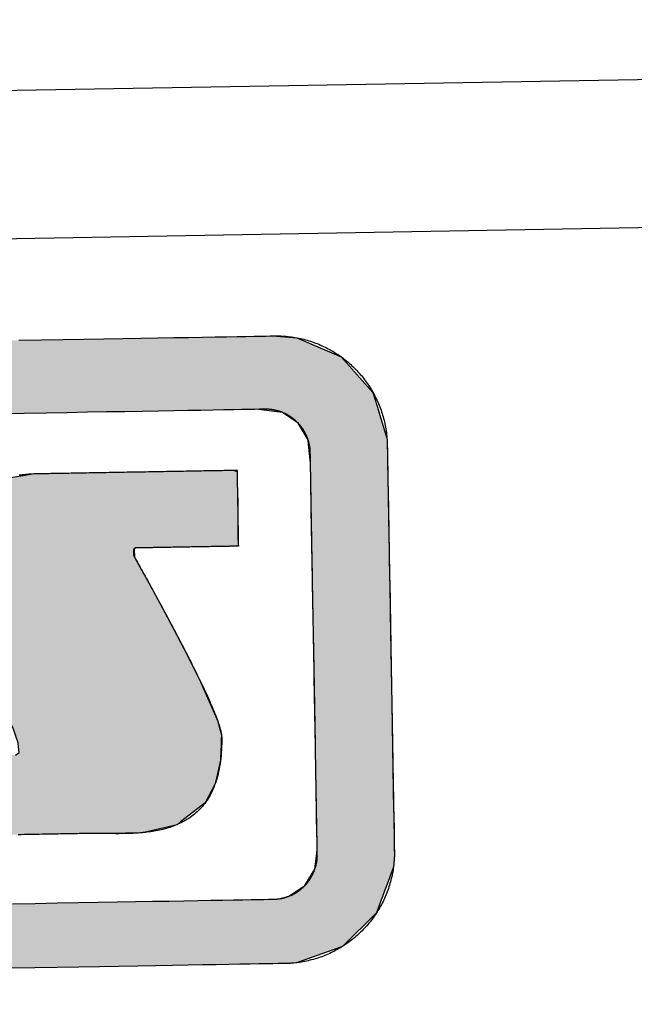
# Model space of a CAD drawing. Extents: x 562 to 7231, y 5767 to 12226.
# Tile 34 of 83: x 3577 to 3701, y 8145 to 8343. Entities that reach past the tile are written whole.
import ezdxf

# ---------------------------------------------------------------- set-up
doc = ezdxf.new("R2010")
doc.units = 0
doc.layers.get('0').update_dxf_attribs({"linetype": 'CONTINUOUS'})
doc.layers.add('LOGO', color=7, linetype='CONTINUOUS')

# ---------------------------------------------------------------- blocks, each defined once
blk = doc.blocks.new('*U31')
at = {"layer": 'LOGO', "color": 8, "linetype": 'CONTINUOUS'}
for p, q in [((71.417, 31.226), (72.119, 31.16)), ((72.119, 31.16), (73.405, 30.582)), ((73.405, 30.582), (74.315, 29.53)), ((74.315, 29.53), (74.438, 29.093)), ((71.666, 28.992), (70.968, 29.093)), ((72.121, 28.669), (71.666, 28.992)), ((74.438, 29.093), (74.466, 28.992)), ((74.466, 28.992), (74.557, 28.669)), ((72.399, 28.183), (72.121, 28.669)), ((74.557, 28.669), (74.694, 28.183)), ((72.402, 28.152), (72.399, 28.183)), ((72.45, 27.592), (72.402, 28.152)), ((74.694, 28.183), (74.702, 28.152)), ((74.702, 28.152), (74.706, 27.592)), ((72.457, 27.508), (72.45, 27.592)), ((74.706, 27.592), (74.706, 27.508)), ((72.457, 26.978), (72.457, 27.508)), ((74.706, 27.508), (74.706, 26.978)), ((72.457, 26.957), (72.457, 26.978)), ((74.706, 26.978), (74.706, 26.957)), ((72.457, 26.172), (72.457, 26.957)), ((74.706, 26.957), (74.706, 26.172)), ((72.457, 26.139), (72.457, 26.172)), ((72.457, 24.098), (72.457, 26.139)), ((74.706, 26.172), (74.706, 26.139)), ((74.706, 26.139), (74.706, 24.098)), ((72.457, 23.986), (72.457, 24.098)), ((72.457, 21.525), (72.457, 23.986)), ((74.706, 24.098), (74.706, 23.986)), ((74.706, 23.986), (74.706, 21.525)), ((72.457, 19.301), (72.457, 21.525)), ((74.706, 21.525), (74.706, 19.301)), ((72.457, 19.153), (72.457, 19.301)), ((74.706, 19.301), (74.706, 19.153)), ((72.457, 17.358), (72.457, 19.153)), ((74.706, 19.153), (74.706, 17.358)), ((72.457, 17.262), (72.457, 17.358)), ((72.457, 16.671), (72.457, 17.262)), ((74.706, 17.358), (74.706, 17.262)), ((74.706, 17.262), (74.706, 16.671)), ((72.457, 16.62), (72.457, 16.671)), ((74.706, 16.671), (74.706, 16.62)), ((72.457, 16.247), (72.457, 16.62)), ((74.706, 16.62), (74.706, 16.247)), ((72.431, 16.046), (72.457, 16.238)), ((72.457, 16.238), (72.457, 16.247)), ((74.706, 16.238), (74.704, 16.046)), ((74.706, 16.247), (74.706, 16.238)), ((72.381, 15.678), (72.431, 16.046)), ((74.704, 16.046), (74.669, 15.678)), ((72.078, 15.19), (72.379, 15.661)), ((72.379, 15.661), (72.381, 15.678)), ((74.662, 15.661), (74.478, 15.19)), ((74.669, 15.678), (74.662, 15.661)), ((71.607, 14.889), (72.078, 15.19)), ((74.478, 15.19), (74.36, 14.889)), ((71.013, 14.811), (71.178, 14.811)), ((71.178, 14.811), (71.326, 14.821)), ((71.326, 14.821), (71.607, 14.889)), ((74.329, 14.811), (74.153, 14.36)), ((74.334, 14.821), (74.329, 14.811)), ((74.329, 14.811), (74.329, 14.811)), ((74.36, 14.889), (74.334, 14.821)), ((74.153, 14.36), (73.146, 13.4)), ((73.146, 13.4), (71.797, 12.948)), ((71.797, 12.948), (71.454, 12.931))]:
    blk.add_line(p, q, dxfattribs=at)
at = {"layer": 'LOGO', "color": 8, "linetype": 'CONTINUOUS', "extrusion": (0, 0, -1)}
for points in [[(-2.698, 31.16), (-73.405, 30.582), (-1.413, 30.582)], [(-3.351, 31.226), (-72.119, 31.16), (-2.698, 31.16)], [(-2.698, 31.16), (-72.119, 31.16), (-73.405, 30.582)], [(-3.351, 31.226), (-71.417, 31.226), (-72.119, 31.16)], [(-1.413, 30.582), (-74.315, 29.53), (-0.502, 29.53)], [(-1.413, 30.582), (-73.405, 30.582), (-74.315, 29.53)], [(-0.502, 29.53), (-74.438, 29.093), (-0.38, 29.093)], [(-0.502, 29.53), (-74.315, 29.53), (-74.438, 29.093)], [(-70.968, 29.093), (-74.466, 28.992), (-71.666, 28.992)], [(-70.968, 29.093), (-74.438, 29.093), (-74.466, 28.992)], [(-71.666, 28.992), (-74.557, 28.669), (-72.121, 28.669)], [(-71.666, 28.992), (-74.466, 28.992), (-74.557, 28.669)], [(-72.121, 28.669), (-74.694, 28.183), (-72.399, 28.183)], [(-72.121, 28.669), (-74.557, 28.669), (-74.694, 28.183)], [(-72.399, 28.183), (-74.702, 28.152), (-72.402, 28.152)], [(-72.399, 28.183), (-74.694, 28.183), (-74.702, 28.152)], [(-72.402, 28.152), (-74.706, 27.592), (-72.45, 27.592)], [(-72.402, 28.152), (-74.702, 28.152), (-74.706, 27.592)], [(-72.45, 27.592), (-74.706, 27.508), (-72.457, 27.508)], [(-72.45, 27.592), (-74.706, 27.592), (-74.706, 27.508)], [(-72.457, 27.508), (-74.706, 26.978), (-72.457, 26.978)], [(-72.457, 27.508), (-74.706, 27.508), (-74.706, 26.978)], [(-72.457, 26.978), (-74.706, 26.957), (-72.457, 26.957)], [(-72.457, 26.978), (-74.706, 26.978), (-74.706, 26.957)], [(-72.457, 26.957), (-74.706, 26.172), (-72.457, 26.172)], [(-72.457, 26.957), (-74.706, 26.957), (-74.706, 26.172)], [(-72.457, 26.172), (-74.706, 26.139), (-72.457, 26.139)], [(-72.457, 26.172), (-74.706, 26.172), (-74.706, 26.139)], [(-72.457, 26.139), (-74.706, 24.098), (-72.457, 24.098)], [(-72.457, 26.139), (-74.706, 26.139), (-74.706, 24.098)], [(-72.457, 24.098), (-74.706, 23.986), (-72.457, 23.986)], [(-72.457, 24.098), (-74.706, 24.098), (-74.706, 23.986)], [(-72.457, 23.986), (-74.706, 21.525), (-72.457, 21.525)], [(-72.457, 23.986), (-74.706, 23.986), (-74.706, 21.525)], [(-72.457, 21.525), (-74.706, 19.301), (-72.457, 19.301)], [(-72.457, 21.525), (-74.706, 21.525), (-74.706, 19.301)], [(-72.457, 19.301), (-74.706, 19.153), (-72.457, 19.153)], [(-72.457, 19.301), (-74.706, 19.301), (-74.706, 19.153)], [(-72.457, 19.153), (-74.706, 17.358), (-72.457, 17.358)], [(-72.457, 19.153), (-74.706, 19.153), (-74.706, 17.358)], [(-72.457, 17.358), (-74.706, 17.262), (-72.457, 17.262)], [(-72.457, 17.358), (-74.706, 17.358), (-74.706, 17.262)], [(-72.457, 17.262), (-74.706, 16.671), (-72.457, 16.671)], [(-72.457, 17.262), (-74.706, 17.262), (-74.706, 16.671)], [(-72.457, 16.671), (-74.706, 16.62), (-72.457, 16.62)], [(-72.457, 16.671), (-74.706, 16.671), (-74.706, 16.62)], [(-72.457, 16.62), (-74.706, 16.247), (-72.457, 16.247)], [(-72.457, 16.62), (-74.706, 16.62), (-74.706, 16.247)], [(-72.457, 16.238), (-74.704, 16.046), (-72.431, 16.046)], [(-72.457, 16.247), (-74.706, 16.238), (-72.457, 16.238)], [(-72.457, 16.247), (-74.706, 16.247), (-74.706, 16.238)], [(-72.457, 16.238), (-74.706, 16.238), (-74.704, 16.046)], [(-72.431, 16.046), (-74.669, 15.678), (-72.381, 15.678)], [(-72.431, 16.046), (-74.704, 16.046), (-74.669, 15.678)], [(-72.379, 15.661), (-74.478, 15.19), (-72.078, 15.19)], [(-72.381, 15.678), (-74.662, 15.661), (-72.379, 15.661)], [(-72.379, 15.661), (-74.662, 15.661), (-74.478, 15.19)], [(-72.381, 15.678), (-74.669, 15.678), (-74.662, 15.661)], [(-72.078, 15.19), (-74.36, 14.889), (-71.607, 14.889)], [(-72.078, 15.19), (-74.478, 15.19), (-74.36, 14.889)], [(-0.488, 14.811), (-74.153, 14.36), (-0.664, 14.36)], [(-0.488, 14.811), (-74.329, 14.811), (-74.153, 14.36)], [(-71.178, 14.811), (-74.329, 14.811), (-71.013, 14.811)], [(-71.326, 14.821), (-74.329, 14.811), (-71.178, 14.811)], [(-71.178, 14.811), (-74.329, 14.811), (-74.329, 14.811)], [(-71.607, 14.889), (-74.334, 14.821), (-71.326, 14.821)], [(-71.326, 14.821), (-74.334, 14.821), (-74.329, 14.811)], [(-71.607, 14.889), (-74.36, 14.889), (-74.334, 14.821)], [(-0.664, 14.36), (-73.146, 13.4), (-1.671, 13.4)], [(-0.664, 14.36), (-74.153, 14.36), (-73.146, 13.4)], [(-1.671, 13.4), (-71.797, 12.948), (-3.02, 12.948)], [(-1.671, 13.4), (-73.146, 13.4), (-71.797, 12.948)], [(-3.02, 12.948), (-71.454, 12.931), (-3.364, 12.931)], [(-3.02, 12.948), (-71.797, 12.948), (-71.454, 12.931)]]:
    blk.add_solid(points, dxfattribs=at)
blk = doc.blocks.new('*U35')
at = {"layer": 'LOGO', "color": 8, "linetype": 'CONTINUOUS'}
for p, q in [((63.456, 27.197), (64.133, 27.297)), ((64.133, 27.297), (64.387, 27.334)), ((64.387, 27.334), (64.463, 27.335)), ((70.189, 27.335), (70.19, 27.334)), ((70.19, 27.334), (70.311, 27.297)), ((70.311, 27.297), (70.311, 27.197)), ((62.695, 26.839), (63.456, 27.197)), ((70.311, 27.197), (70.311, 26.839)), ((62.06, 26.235), (62.666, 26.825)), ((62.666, 26.825), (62.695, 26.839)), ((70.311, 26.839), (70.311, 26.825)), ((70.311, 26.825), (70.311, 26.235)), ((61.95, 26.002), (62.06, 26.235)), ((70.311, 26.235), (70.311, 26.002)), ((61.684, 25.443), (61.95, 26.002)), ((70.311, 26.002), (70.306, 25.443)), ((61.65, 25.116), (61.684, 25.443)), ((70.306, 25.443), (70.303, 25.116)), ((61.622, 24.852), (61.646, 25.08)), ((61.646, 25.08), (61.649, 25.106)), ((61.649, 25.106), (61.65, 25.116)), ((67.295, 25.106), (67.267, 25.08)), ((67.267, 25.08), (67.276, 24.852)), ((67.502, 25.116), (67.295, 25.106)), ((61.593, 24.568), (61.622, 24.852)), ((67.276, 24.852), (67.427, 24.568)), ((61.584, 24.478), (61.593, 24.568)), ((61.69, 24.09), (61.584, 24.478)), ((67.427, 24.568), (67.474, 24.478)), ((67.474, 24.478), (67.68, 24.09)), ((61.887, 23.37), (61.69, 24.09)), ((67.68, 24.09), (68.054, 23.37)), ((62.185, 22.759), (61.887, 23.37)), ((68.054, 23.37), (68.372, 22.759)), ((62.485, 22.141), (62.185, 22.759)), ((68.372, 22.759), (68.674, 22.141)), ((62.968, 21.268), (62.485, 22.141)), ((68.674, 22.141), (69.102, 21.268)), ((63.151, 20.937), (62.968, 21.268)), ((69.102, 21.268), (69.24, 20.937)), ((63.6, 20.028), (63.151, 20.937)), ((69.24, 20.937), (69.621, 20.028)), ((63.662, 19.902), (63.6, 20.028)), ((63.746, 19.63), (63.662, 19.902)), ((69.621, 20.028), (69.653, 19.902)), ((69.653, 19.902), (69.724, 19.63)), ((63.789, 19.493), (63.746, 19.63)), ((69.724, 19.63), (69.716, 19.493)), ((63.808, 19.285), (63.789, 19.493)), ((63.809, 19.211), (63.808, 19.285)), ((69.705, 19.285), (69.701, 19.211)), ((69.716, 19.493), (69.705, 19.285)), ((59.591, 18.938), (59.598, 19.144)), ((63.706, 19.144), (63.809, 19.211)), ((69.697, 19.144), (69.686, 18.938)), ((69.701, 19.211), (69.697, 19.144)), ((59.591, 18.889), (59.591, 18.938)), ((59.591, 18.459), (59.591, 18.889)), ((69.683, 18.889), (69.575, 18.459)), ((69.686, 18.938), (69.683, 18.889)), ((59.591, 18.184), (59.591, 18.459)), ((69.575, 18.459), (69.506, 18.184)), ((59.591, 17.656), (59.591, 18.184)), ((69.506, 18.184), (69.214, 17.656)), ((59.591, 17.591), (59.591, 17.656)), ((59.591, 17.112), (59.591, 17.591)), ((69.127, 17.591), (68.488, 17.112)), ((69.214, 17.656), (69.127, 17.591)), ((59.591, 17.032), (59.591, 17.112)), ((59.591, 16.841), (59.591, 17.032)), ((68.382, 17.032), (67.493, 16.841)), ((68.488, 17.112), (68.382, 17.032)), ((59.747, 16.82), (59.591, 16.841)), ((65.932, 16.819), (65.745, 16.82)), ((66.073, 16.815), (65.932, 16.819)), ((66.371, 16.807), (66.073, 16.815)), ((67.372, 16.815), (66.371, 16.807)), ((67.39, 16.819), (67.372, 16.815)), ((67.391, 16.82), (67.39, 16.819)), ((67.493, 16.841), (67.391, 16.82))]:
    blk.add_line(p, q, dxfattribs=at)
at = {"layer": 'LOGO', "color": 8, "linetype": 'CONTINUOUS', "extrusion": (0, 0, -1)}
for points in [[(-64.133, 27.297), (-70.311, 27.197), (-63.456, 27.197)], [(-64.387, 27.334), (-70.311, 27.297), (-64.133, 27.297)], [(-64.133, 27.297), (-70.311, 27.297), (-70.311, 27.197)], [(-64.463, 27.335), (-70.19, 27.334), (-64.387, 27.334)], [(-64.387, 27.334), (-70.19, 27.334), (-70.311, 27.297)], [(-64.463, 27.335), (-70.189, 27.335), (-70.19, 27.334)], [(-63.456, 27.197), (-70.311, 26.839), (-62.695, 26.839)], [(-63.456, 27.197), (-70.311, 27.197), (-70.311, 26.839)], [(-62.666, 26.825), (-70.311, 26.235), (-62.06, 26.235)], [(-62.695, 26.839), (-70.311, 26.825), (-62.666, 26.825)], [(-62.666, 26.825), (-70.311, 26.825), (-70.311, 26.235)], [(-62.695, 26.839), (-70.311, 26.839), (-70.311, 26.825)], [(-62.06, 26.235), (-70.311, 26.002), (-61.95, 26.002)], [(-62.06, 26.235), (-70.311, 26.235), (-70.311, 26.002)], [(-61.95, 26.002), (-70.306, 25.443), (-61.684, 25.443)], [(-61.95, 26.002), (-70.311, 26.002), (-70.306, 25.443)], [(-61.684, 25.443), (-70.303, 25.116), (-61.65, 25.116)], [(-61.684, 25.443), (-70.306, 25.443), (-70.303, 25.116)], [(-61.646, 25.08), (-67.276, 24.852), (-61.622, 24.852)], [(-61.649, 25.106), (-67.267, 25.08), (-61.646, 25.08)], [(-61.646, 25.08), (-67.267, 25.08), (-67.276, 24.852)], [(-61.65, 25.116), (-67.295, 25.106), (-61.649, 25.106)], [(-61.649, 25.106), (-67.295, 25.106), (-67.267, 25.08)], [(-61.65, 25.116), (-67.502, 25.116), (-67.295, 25.106)], [(-61.622, 24.852), (-67.427, 24.568), (-61.593, 24.568)], [(-61.622, 24.852), (-67.276, 24.852), (-67.427, 24.568)], [(-61.593, 24.568), (-67.474, 24.478), (-61.584, 24.478)], [(-61.584, 24.478), (-67.68, 24.09), (-61.69, 24.09)], [(-61.584, 24.478), (-67.474, 24.478), (-67.68, 24.09)], [(-61.593, 24.568), (-67.427, 24.568), (-67.474, 24.478)], [(-61.69, 24.09), (-68.054, 23.37), (-61.887, 23.37)], [(-61.69, 24.09), (-67.68, 24.09), (-68.054, 23.37)], [(-61.887, 23.37), (-68.372, 22.759), (-62.185, 22.759)], [(-61.887, 23.37), (-68.054, 23.37), (-68.372, 22.759)], [(-62.185, 22.759), (-68.674, 22.141), (-62.485, 22.141)], [(-62.185, 22.759), (-68.372, 22.759), (-68.674, 22.141)], [(-62.485, 22.141), (-69.102, 21.268), (-62.968, 21.268)], [(-62.485, 22.141), (-68.674, 22.141), (-69.102, 21.268)], [(-62.968, 21.268), (-69.24, 20.937), (-63.151, 20.937)], [(-62.968, 21.268), (-69.102, 21.268), (-69.24, 20.937)], [(-63.151, 20.937), (-69.621, 20.028), (-63.6, 20.028)], [(-63.151, 20.937), (-69.24, 20.937), (-69.621, 20.028)], [(-63.6, 20.028), (-69.653, 19.902), (-63.662, 19.902)], [(-63.6, 20.028), (-69.621, 20.028), (-69.653, 19.902)], [(-63.662, 19.902), (-69.724, 19.63), (-63.746, 19.63)], [(-63.662, 19.902), (-69.653, 19.902), (-69.724, 19.63)], [(-63.746, 19.63), (-69.716, 19.493), (-63.789, 19.493)], [(-63.746, 19.63), (-69.724, 19.63), (-69.716, 19.493)], [(-63.789, 19.493), (-69.705, 19.285), (-63.808, 19.285)], [(-63.789, 19.493), (-69.716, 19.493), (-69.705, 19.285)], [(-63.808, 19.285), (-69.701, 19.211), (-63.809, 19.211)], [(-63.808, 19.285), (-69.705, 19.285), (-69.701, 19.211)], [(-59.598, 19.144), (-69.686, 18.938), (-59.591, 18.938)], [(-59.598, 19.144), (-69.697, 19.144), (-69.686, 18.938)], [(-63.809, 19.211), (-69.697, 19.144), (-63.706, 19.144)], [(-63.809, 19.211), (-69.701, 19.211), (-69.697, 19.144)], [(-59.591, 18.938), (-69.683, 18.889), (-59.591, 18.889)], [(-59.591, 18.938), (-69.686, 18.938), (-69.683, 18.889)], [(-59.591, 18.889), (-69.575, 18.459), (-59.591, 18.459)], [(-59.591, 18.889), (-69.683, 18.889), (-69.575, 18.459)], [(-59.591, 18.459), (-69.506, 18.184), (-59.591, 18.184)], [(-59.591, 18.459), (-69.575, 18.459), (-69.506, 18.184)], [(-59.591, 18.184), (-69.214, 17.656), (-59.591, 17.656)], [(-59.591, 18.184), (-69.506, 18.184), (-69.214, 17.656)], [(-59.591, 17.656), (-69.127, 17.591), (-59.591, 17.591)], [(-59.591, 17.656), (-69.214, 17.656), (-69.127, 17.591)], [(-59.591, 17.591), (-68.488, 17.112), (-59.591, 17.112)], [(-59.591, 17.591), (-69.127, 17.591), (-68.488, 17.112)], [(-59.591, 17.112), (-68.382, 17.032), (-59.591, 17.032)], [(-59.591, 17.112), (-68.488, 17.112), (-68.382, 17.032)], [(-59.591, 17.032), (-67.493, 16.841), (-59.591, 16.841)], [(-59.591, 17.032), (-68.382, 17.032), (-67.493, 16.841)], [(-59.591, 16.841), (-67.391, 16.82), (-59.747, 16.82)], [(-59.591, 16.841), (-67.493, 16.841), (-67.391, 16.82)], [(-65.745, 16.82), (-67.39, 16.819), (-65.932, 16.819)], [(-65.745, 16.82), (-67.391, 16.82), (-67.39, 16.819)], [(-65.932, 16.819), (-67.372, 16.815), (-66.073, 16.815)], [(-65.932, 16.819), (-67.39, 16.819), (-67.372, 16.815)], [(-66.073, 16.815), (-67.372, 16.815), (-66.371, 16.807)]]:
    blk.add_solid(points, dxfattribs=at)
blk = doc.blocks.new('KLAUS')
at = {"layer": 'LOGO'}
for points in [[(64.013, 31.226, 0), (64.672, 31.226, 0), (65.305, 31.226, 0), (65.913, 31.226, 0), (66.494, 31.226, 0), (67.047, 31.226, 0), (67.572, 31.226, 0), (68.068, 31.226, 0), (68.533, 31.226, 0), (68.967, 31.226, 0), (69.37, 31.226, 0), (69.74, 31.226, 0), (70.076, 31.226, 0), (70.378, 31.226, 0), (70.645, 31.226, 0), (70.876, 31.226, 0), (71.07, 31.226, 0), (71.226, 31.226, 0), (71.344, 31.226, 0), (71.423, 31.226, 0), (71.462, 31.226, 0), (71.496, 31.225, 0), (71.55, 31.224, 0), (71.603, 31.223, 0), (71.656, 31.22, 0), (71.71, 31.216, 0), (71.763, 31.212, 0), (71.815, 31.207, 0), (71.868, 31.201, 0), (71.92, 31.194, 0), (71.971, 31.186, 0), (72.023, 31.178, 0), (72.074, 31.169, 0), (72.125, 31.158, 0), (72.176, 31.148, 0), (72.226, 31.136, 0), (72.277, 31.123, 0), (72.326, 31.11, 0), (72.376, 31.096, 0), (72.425, 31.081, 0), (72.474, 31.066, 0), (72.522, 31.049, 0), (72.57, 31.032, 0), (72.618, 31.015, 0), (72.666, 30.996, 0), (72.713, 30.977, 0), (72.76, 30.957, 0), (72.806, 30.936, 0), (72.852, 30.915, 0), (72.897, 30.893, 0), (72.942, 30.87, 0), (72.987, 30.847, 0), (73.032, 30.823, 0), (73.076, 30.798, 0), (73.119, 30.773, 0), (73.162, 30.747, 0), (73.205, 30.72, 0), (73.247, 30.693, 0), (73.289, 30.665, 0), (73.33, 30.636, 0), (73.371, 30.607, 0), (73.411, 30.577, 0), (73.451, 30.547, 0), (73.49, 30.516, 0), (73.529, 30.484, 0), (73.567, 30.452, 0), (73.605, 30.419, 0), (73.642, 30.386, 0), (73.679, 30.352, 0), (73.716, 30.317, 0), (73.751, 30.282, 0), (73.787, 30.247, 0), (73.821, 30.211, 0), (73.855, 30.174, 0), (73.889, 30.137, 0), (73.922, 30.099, 0), (73.954, 30.061, 0), (73.986, 30.022, 0), (74.017, 29.983, 0), (74.048, 29.944, 0), (74.078, 29.903, 0), (74.107, 29.863, 0), (74.136, 29.822, 0), (74.164, 29.78, 0), (74.192, 29.738, 0), (74.219, 29.696, 0), (74.245, 29.653, 0), (74.27, 29.609, 0), (74.295, 29.566, 0), (74.32, 29.521, 0), (74.343, 29.477, 0), (74.366, 29.432, 0), (74.389, 29.386, 0), (74.41, 29.341, 0), (74.431, 29.294, 0), (74.451, 29.248, 0), (74.471, 29.201, 0), (74.489, 29.154, 0), (74.507, 29.106, 0), (74.525, 29.058, 0), (74.541, 29.009, 0), (74.557, 28.961, 0), (74.572, 28.912, 0), (74.586, 28.862, 0), (74.6, 28.813, 0), (74.612, 28.763, 0), (74.624, 28.712, 0), (74.636, 28.662, 0), (74.646, 28.611, 0), (74.656, 28.559, 0), (74.664, 28.508, 0), (74.672, 28.456, 0), (74.68, 28.404, 0), (74.686, 28.352, 0), (74.691, 28.299, 0), (74.696, 28.247, 0), (74.7, 28.194, 0), (74.703, 28.14, 0), (74.705, 28.087, 0), (74.706, 28.033, 0), (74.706, 27.985, 0), (74.706, 27.981, 0), (74.706, 27.97, 0), (74.706, 27.951, 0), (74.706, 27.926, 0), (74.706, 27.895, 0), (74.706, 27.857, 0), (74.706, 27.813, 0), (74.706, 27.762, 0), (74.706, 27.706, 0), (74.706, 27.644, 0), (74.706, 27.576, 0), (74.706, 27.502, 0), (74.706, 27.423, 0), (74.706, 27.339, 0), (74.706, 27.25, 0), (74.706, 27.155, 0), (74.706, 27.056, 0), (74.706, 26.953, 0), (74.706, 26.844, 0), (74.706, 26.731, 0), (74.706, 26.614, 0), (74.706, 26.493, 0), (74.706, 26.368, 0), (74.706, 26.239, 0), (74.706, 26.106, 0), (74.706, 25.97, 0), (74.706, 25.83, 0), (74.706, 25.687, 0), (74.706, 25.541, 0), (74.706, 25.392, 0), (74.706, 25.24, 0), (74.706, 25.085, 0), (74.706, 24.928, 0), (74.706, 24.769, 0), (74.706, 24.607, 0), (74.706, 24.443, 0), (74.706, 24.277, 0), (74.706, 24.11, 0), (74.706, 23.941, 0), (74.706, 23.77, 0), (74.706, 23.598, 0), (74.706, 23.424, 0), (74.706, 23.25, 0), (74.706, 23.074, 0), (74.706, 22.898, 0), (74.706, 22.721, 0), (74.706, 22.543, 0), (74.706, 22.365, 0), (74.706, 22.187, 0), (74.706, 22.009, 0), (74.706, 21.831, 0), (74.706, 21.653, 0), (74.706, 21.476, 0), (74.706, 21.298, 0), (74.706, 21.122, 0), (74.706, 20.946, 0), (74.706, 20.771, 0), (74.706, 20.598, 0), (74.706, 20.425, 0), (74.706, 20.254, 0), (74.706, 20.084, 0), (74.706, 19.916, 0), (74.706, 19.75, 0), (74.706, 19.586, 0), (74.706, 19.424, 0), (74.706, 19.264, 0), (74.706, 19.106, 0), (74.706, 18.951, 0), (74.706, 18.799, 0), (74.706, 18.649, 0), (74.706, 18.502, 0), (74.706, 18.358, 0), (74.706, 18.218, 0), (74.706, 18.081, 0), (74.706, 17.947, 0), (74.706, 17.817, 0), (74.706, 17.691, 0), (74.706, 17.569, 0), (74.706, 17.451, 0), (74.706, 17.337, 0), (74.706, 17.228, 0), (74.706, 17.123, 0), (74.706, 17.023, 0), (74.706, 16.927, 0), (74.706, 16.837, 0), (74.706, 16.752, 0), (74.706, 16.672, 0), (74.706, 16.597, 0), (74.706, 16.528, 0), (74.706, 16.464, 0), (74.706, 16.407, 0), (74.706, 16.355, 0), (74.706, 16.309, 0), (74.706, 16.27, 0), (74.706, 16.237, 0), (74.706, 16.21, 0), (74.706, 16.191, 0), (74.706, 16.178, 0), (74.706, 16.172, 0), (74.706, 16.136, 0), (74.705, 16.082, 0), (74.703, 16.028, 0), (74.701, 15.975, 0), (74.697, 15.922, 0), (74.692, 15.869, 0), (74.687, 15.816, 0), (74.681, 15.764, 0), (74.674, 15.712, 0), (74.666, 15.66, 0), (74.658, 15.609, 0), (74.648, 15.557, 0), (74.638, 15.507, 0), (74.627, 15.456, 0), (74.615, 15.405, 0), (74.603, 15.355, 0), (74.589, 15.306, 0), (74.575, 15.256, 0), (74.56, 15.207, 0), (74.545, 15.158, 0), (74.528, 15.11, 0), (74.511, 15.062, 0), (74.493, 15.014, 0), (74.475, 14.966, 0), (74.456, 14.919, 0), (74.436, 14.873, 0), (74.415, 14.826, 0), (74.393, 14.78, 0), (74.371, 14.735, 0), (74.349, 14.69, 0), (74.325, 14.645, 0), (74.301, 14.601, 0), (74.276, 14.557, 0), (74.251, 14.514, 0), (74.225, 14.471, 0), (74.198, 14.428, 0), (74.17, 14.386, 0), (74.142, 14.344, 0), (74.114, 14.303, 0), (74.084, 14.262, 0), (74.055, 14.222, 0), (74.024, 14.182, 0), (73.993, 14.143, 0), (73.961, 14.104, 0), (73.929, 14.066, 0), (73.896, 14.028, 0), (73.863, 13.991, 0), (73.829, 13.954, 0), (73.794, 13.918, 0), (73.759, 13.882, 0), (73.724, 13.847, 0), (73.687, 13.812, 0), (73.651, 13.778, 0), (73.614, 13.745, 0), (73.576, 13.712, 0), (73.537, 13.68, 0), (73.499, 13.648, 0), (73.46, 13.617, 0), (73.42, 13.586, 0), (73.38, 13.556, 0), (73.339, 13.527, 0), (73.298, 13.498, 0), (73.256, 13.47, 0), (73.214, 13.443, 0), (73.172, 13.416, 0), (73.129, 13.39, 0), (73.085, 13.364, 0), (73.041, 13.339, 0), (72.997, 13.315, 0), (72.953, 13.291, 0), (72.907, 13.269, 0), (72.862, 13.246, 0), (72.816, 13.225, 0), (72.77, 13.204, 0), (72.723, 13.184, 0), (72.676, 13.165, 0), (72.629, 13.146, 0), (72.581, 13.128, 0), (72.533, 13.111, 0), (72.485, 13.095, 0), (72.436, 13.079, 0), (72.387, 13.064, 0), (72.337, 13.05, 0), (72.288, 13.036, 0), (72.238, 13.024, 0), (72.187, 13.012, 0), (72.137, 13.001, 0), (72.086, 12.99, 0), (72.034, 12.981, 0), (71.983, 12.972, 0), (71.931, 12.964, 0), (71.879, 12.957, 0), (71.827, 12.951, 0), (71.774, 12.945, 0), (71.721, 12.941, 0), (71.668, 12.937, 0), (71.615, 12.934, 0), (71.562, 12.932, 0), (71.508, 12.931, 0), (71.465, 12.931, 0), (71.435, 12.931, 0), (71.365, 12.931, 0), (71.256, 12.931, 0), (71.108, 12.931, 0), (70.922, 12.931, 0), (70.699, 12.931, 0), (70.44, 12.931, 0), (70.146, 12.931, 0), (69.817, 12.931, 0), (69.455, 12.931, 0), (69.059, 12.931, 0), (68.632, 12.931, 0), (68.174, 12.931, 0), (67.685, 12.931, 0), (67.166, 12.931, 0), (66.62, 12.931, 0), (66.045, 12.931, 0), (65.443, 12.931, 0), (64.815, 12.931, 0), (64.162, 12.931, 0), (63.484, 12.931, 0)], [(63.545, 14.811, 0), (64.207, 14.811, 0), (64.844, 14.811, 0), (65.456, 14.811, 0), (66.041, 14.811, 0), (66.599, 14.811, 0), (67.129, 14.811, 0), (67.63, 14.811, 0), (68.102, 14.811, 0), (68.543, 14.811, 0), (68.953, 14.811, 0), (69.33, 14.811, 0), (69.675, 14.811, 0), (69.986, 14.811, 0), (70.263, 14.811, 0), (70.504, 14.811, 0), (70.709, 14.811, 0), (70.876, 14.811, 0), (71.006, 14.811, 0), (71.097, 14.811, 0), (71.149, 14.811, 0), (71.166, 14.811, 0), (71.188, 14.811, 0), (71.209, 14.812, 0), (71.231, 14.812, 0), (71.252, 14.814, 0), (71.273, 14.816, 0), (71.294, 14.817, 0), (71.315, 14.82, 0), (71.336, 14.822, 0), (71.357, 14.825, 0), (71.377, 14.829, 0), (71.398, 14.832, 0), (71.418, 14.836, 0), (71.439, 14.84, 0), (71.459, 14.845, 0), (71.479, 14.85, 0), (71.499, 14.855, 0), (71.519, 14.861, 0), (71.538, 14.866, 0), (71.558, 14.873, 0), (71.578, 14.879, 0), (71.597, 14.886, 0), (71.616, 14.893, 0), (71.635, 14.9, 0), (71.654, 14.908, 0), (71.673, 14.915, 0), (71.691, 14.924, 0), (71.71, 14.932, 0), (71.728, 14.941, 0), (71.746, 14.95, 0), (71.764, 14.959, 0), (71.782, 14.969, 0), (71.799, 14.978, 0), (71.817, 14.988, 0), (71.834, 14.999, 0), (71.851, 15.009, 0), (71.868, 15.02, 0), (71.885, 15.031, 0), (71.901, 15.043, 0), (71.918, 15.054, 0), (71.934, 15.066, 0), (71.95, 15.078, 0), (71.966, 15.091, 0), (71.981, 15.103, 0), (71.997, 15.116, 0), (72.012, 15.129, 0), (72.027, 15.142, 0), (72.042, 15.156, 0), (72.056, 15.169, 0), (72.071, 15.183, 0), (72.085, 15.197, 0), (72.099, 15.212, 0), (72.113, 15.226, 0), (72.126, 15.241, 0), (72.139, 15.256, 0), (72.152, 15.271, 0), (72.165, 15.287, 0), (72.178, 15.302, 0), (72.19, 15.318, 0), (72.202, 15.334, 0), (72.214, 15.35, 0), (72.226, 15.367, 0), (72.237, 15.383, 0), (72.248, 15.4, 0), (72.259, 15.417, 0), (72.269, 15.434, 0), (72.28, 15.451, 0), (72.29, 15.469, 0), (72.3, 15.486, 0), (72.309, 15.504, 0), (72.318, 15.522, 0), (72.327, 15.54, 0), (72.336, 15.559, 0), (72.345, 15.577, 0), (72.353, 15.595, 0), (72.361, 15.614, 0), (72.368, 15.633, 0), (72.376, 15.652, 0), (72.382, 15.671, 0), (72.389, 15.691, 0), (72.396, 15.71, 0), (72.402, 15.73, 0), (72.407, 15.749, 0), (72.413, 15.769, 0), (72.418, 15.789, 0), (72.423, 15.809, 0), (72.428, 15.829, 0), (72.432, 15.85, 0), (72.436, 15.87, 0), (72.439, 15.891, 0), (72.443, 15.912, 0), (72.446, 15.932, 0), (72.448, 15.953, 0), (72.451, 15.974, 0), (72.453, 15.995, 0), (72.454, 16.016, 0), (72.456, 16.038, 0), (72.457, 16.059, 0), (72.457, 16.08, 0), (72.457, 16.102, 0), (72.457, 16.109, 0), (72.457, 16.118, 0), (72.457, 16.134, 0), (72.457, 16.156, 0), (72.457, 16.185, 0), (72.457, 16.221, 0), (72.457, 16.262, 0), (72.457, 16.31, 0), (72.457, 16.364, 0), (72.457, 16.424, 0), (72.457, 16.489, 0), (72.457, 16.56, 0), (72.457, 16.636, 0), (72.457, 16.718, 0), (72.457, 16.805, 0), (72.457, 16.896, 0), (72.457, 16.993, 0), (72.457, 17.094, 0), (72.457, 17.2, 0), (72.457, 17.31, 0), (72.457, 17.425, 0), (72.457, 17.543, 0), (72.457, 17.666, 0), (72.457, 17.792, 0), (72.457, 17.922, 0), (72.457, 18.056, 0), (72.457, 18.193, 0), (72.457, 18.334, 0), (72.457, 18.477, 0), (72.457, 18.624, 0), (72.457, 18.773, 0), (72.457, 18.925, 0), (72.457, 19.08, 0), (72.457, 19.237, 0), (72.457, 19.396, 0), (72.457, 19.558, 0), (72.457, 19.721, 0), (72.457, 19.886, 0), (72.457, 20.053, 0), (72.457, 20.222, 0), (72.457, 20.392, 0), (72.457, 20.563, 0), (72.457, 20.735, 0), (72.457, 20.909, 0), (72.457, 21.083, 0), (72.457, 21.258, 0), (72.457, 21.433, 0), (72.457, 21.609, 0), (72.457, 21.785, 0), (72.457, 21.962, 0), (72.457, 22.138, 0), (72.457, 22.314, 0), (72.457, 22.49, 0), (72.457, 22.666, 0), (72.457, 22.84, 0), (72.457, 23.015, 0), (72.457, 23.188, 0), (72.457, 23.36, 0), (72.457, 23.531, 0), (72.457, 23.701, 0), (72.457, 23.869, 0), (72.457, 24.036, 0), (72.457, 24.201, 0), (72.457, 24.365, 0), (72.457, 24.526, 0), (72.457, 24.685, 0), (72.457, 24.842, 0), (72.457, 24.996, 0), (72.457, 25.148, 0), (72.457, 25.297, 0), (72.457, 25.443, 0), (72.457, 25.586, 0), (72.457, 25.726, 0), (72.457, 25.863, 0), (72.457, 25.996, 0), (72.457, 26.126, 0), (72.457, 26.252, 0), (72.457, 26.374, 0), (72.457, 26.492, 0), (72.457, 26.607, 0), (72.457, 26.716, 0), (72.457, 26.822, 0), (72.457, 26.922, 0), (72.457, 27.018, 0), (72.457, 27.11, 0), (72.457, 27.196, 0), (72.457, 27.277, 0), (72.457, 27.352, 0), (72.457, 27.423, 0), (72.457, 27.487, 0), (72.457, 27.546, 0), (72.457, 27.6, 0), (72.457, 27.647, 0), (72.457, 27.688, 0), (72.457, 27.723, 0), (72.457, 27.751, 0), (72.457, 27.773, 0), (72.457, 27.788, 0), (72.457, 27.796, 0), (72.457, 27.805, 0), (72.457, 27.826, 0), (72.457, 27.848, 0), (72.456, 27.869, 0), (72.454, 27.89, 0), (72.453, 27.911, 0), (72.451, 27.932, 0), (72.448, 27.953, 0), (72.445, 27.974, 0), (72.442, 27.995, 0), (72.439, 28.016, 0), (72.436, 28.036, 0), (72.431, 28.057, 0), (72.427, 28.077, 0), (72.423, 28.097, 0), (72.418, 28.117, 0), (72.412, 28.137, 0), (72.407, 28.157, 0), (72.401, 28.177, 0), (72.395, 28.196, 0), (72.388, 28.216, 0), (72.382, 28.235, 0), (72.375, 28.254, 0), (72.367, 28.273, 0), (72.36, 28.292, 0), (72.352, 28.311, 0), (72.344, 28.329, 0), (72.335, 28.348, 0), (72.326, 28.366, 0), (72.317, 28.384, 0), (72.308, 28.402, 0), (72.299, 28.42, 0), (72.289, 28.437, 0), (72.279, 28.455, 0), (72.268, 28.472, 0), (72.258, 28.489, 0), (72.247, 28.506, 0), (72.236, 28.523, 0), (72.224, 28.539, 0), (72.213, 28.556, 0), (72.201, 28.572, 0), (72.189, 28.588, 0), (72.176, 28.604, 0), (72.164, 28.619, 0), (72.151, 28.634, 0), (72.138, 28.65, 0), (72.125, 28.665, 0), (72.111, 28.679, 0), (72.097, 28.694, 0), (72.083, 28.708, 0), (72.069, 28.722, 0), (72.055, 28.736, 0), (72.04, 28.75, 0), (72.025, 28.764, 0), (72.01, 28.777, 0), (71.995, 28.79, 0), (71.98, 28.802, 0), (71.964, 28.815, 0), (71.948, 28.827, 0), (71.932, 28.839, 0), (71.916, 28.851, 0), (71.9, 28.863, 0), (71.883, 28.874, 0), (71.866, 28.885, 0), (71.849, 28.896, 0), (71.832, 28.907, 0), (71.815, 28.917, 0), (71.797, 28.927, 0), (71.78, 28.937, 0), (71.762, 28.946, 0), (71.744, 28.955, 0), (71.726, 28.964, 0), (71.708, 28.973, 0), (71.689, 28.981, 0), (71.671, 28.99, 0), (71.652, 28.997, 0), (71.633, 29.005, 0), (71.614, 29.012, 0), (71.595, 29.019, 0), (71.575, 29.026, 0), (71.556, 29.032, 0), (71.536, 29.038, 0), (71.517, 29.044, 0), (71.497, 29.05, 0), (71.477, 29.055, 0), (71.457, 29.06, 0), (71.436, 29.064, 0), (71.416, 29.068, 0), (71.396, 29.072, 0), (71.375, 29.076, 0), (71.354, 29.079, 0), (71.334, 29.082, 0), (71.313, 29.085, 0), (71.292, 29.087, 0), (71.271, 29.089, 0), (71.249, 29.09, 0), (71.228, 29.092, 0), (71.207, 29.093, 0), (71.185, 29.093, 0), (71.164, 29.093, 0), (71.145, 29.093, 0), (71.089, 29.093, 0), (70.994, 29.093, 0), (70.859, 29.093, 0), (70.688, 29.093, 0), (70.479, 29.093, 0), (70.234, 29.093, 0), (69.953, 29.093, 0), (69.638, 29.093, 0), (69.29, 29.093, 0), (68.909, 29.093, 0), (68.495, 29.093, 0), (68.051, 29.093, 0), (67.576, 29.093, 0), (67.071, 29.093, 0), (66.538, 29.093, 0), (65.977, 29.093, 0), (65.389, 29.093, 0), (64.775, 29.093, 0), (64.135, 29.093, 0), (63.47, 29.093, 0)], [(64.463, 27.334, 0), (64.465, 27.334, 0), (64.471, 27.334, 0), (64.479, 27.334, 0), (64.492, 27.334, 0), (64.507, 27.334, 0), (64.526, 27.334, 0), (64.548, 27.334, 0), (64.573, 27.334, 0), (64.601, 27.334, 0), (64.632, 27.334, 0), (64.666, 27.334, 0), (64.703, 27.334, 0), (64.743, 27.334, 0), (64.785, 27.334, 0), (64.83, 27.334, 0), (64.877, 27.334, 0), (64.927, 27.334, 0), (64.979, 27.334, 0), (65.034, 27.334, 0), (65.09, 27.334, 0), (65.149, 27.334, 0), (65.21, 27.334, 0), (65.273, 27.334, 0), (65.338, 27.334, 0), (65.404, 27.334, 0), (65.473, 27.334, 0), (65.543, 27.334, 0), (65.615, 27.334, 0), (65.688, 27.334, 0), (65.763, 27.334, 0), (65.839, 27.334, 0), (65.917, 27.334, 0), (65.996, 27.334, 0), (66.076, 27.334, 0), (66.157, 27.334, 0), (66.239, 27.334, 0), (66.323, 27.334, 0), (66.407, 27.334, 0), (66.492, 27.334, 0), (66.577, 27.334, 0), (66.664, 27.334, 0), (66.751, 27.334, 0), (66.838, 27.334, 0), (66.926, 27.334, 0), (67.014, 27.334, 0), (67.103, 27.334, 0), (67.192, 27.334, 0), (67.281, 27.334, 0), (67.37, 27.334, 0), (67.459, 27.334, 0), (67.548, 27.334, 0), (67.637, 27.334, 0), (67.726, 27.334, 0), (67.815, 27.334, 0), (67.903, 27.334, 0), (67.99, 27.334, 0), (68.078, 27.334, 0), (68.164, 27.334, 0), (68.25, 27.334, 0), (68.335, 27.334, 0), (68.42, 27.334, 0), (68.503, 27.334, 0), (68.586, 27.334, 0), (68.668, 27.334, 0), (68.748, 27.334, 0), (68.828, 27.334, 0), (68.906, 27.334, 0), (68.982, 27.334, 0), (69.058, 27.334, 0), (69.132, 27.334, 0), (69.204, 27.334, 0), (69.275, 27.334, 0), (69.344, 27.334, 0), (69.412, 27.334, 0), (69.477, 27.334, 0), (69.541, 27.334, 0), (69.602, 27.334, 0), (69.662, 27.334, 0), (69.72, 27.334, 0), (69.775, 27.334, 0), (69.828, 27.334, 0), (69.879, 27.334, 0), (69.927, 27.334, 0), (69.973, 27.334, 0), (70.016, 27.334, 0), (70.056, 27.334, 0), (70.094, 27.334, 0), (70.129, 27.334, 0), (70.162, 27.334, 0), (70.191, 27.334, 0), (70.217, 27.334, 0), (70.24, 27.334, 0), (70.26, 27.334, 0), (70.277, 27.334, 0), (70.291, 27.334, 0), (70.301, 27.334, 0), (70.308, 27.334, 0), (70.311, 27.334, 0), (70.311, 27.319, 0), (70.311, 27.295, 0), (70.311, 27.27, 0), (70.311, 27.246, 0), (70.311, 27.222, 0), (70.311, 27.198, 0), (70.311, 27.175, 0), (70.311, 27.151, 0), (70.311, 27.128, 0), (70.311, 27.105, 0), (70.311, 27.082, 0), (70.311, 27.059, 0), (70.311, 27.036, 0), (70.311, 27.013, 0), (70.311, 26.991, 0), (70.311, 26.968, 0), (70.311, 26.946, 0), (70.311, 26.924, 0), (70.311, 26.902, 0), (70.311, 26.88, 0), (70.311, 26.858, 0), (70.311, 26.837, 0), (70.311, 26.815, 0), (70.311, 26.794, 0), (70.311, 26.772, 0), (70.311, 26.751, 0), (70.311, 26.73, 0), (70.311, 26.709, 0), (70.311, 26.687, 0), (70.311, 26.666, 0), (70.311, 26.645, 0), (70.311, 26.624, 0), (70.311, 26.604, 0), (70.311, 26.583, 0), (70.311, 26.562, 0), (70.311, 26.541, 0), (70.311, 26.52, 0), (70.311, 26.5, 0), (70.311, 26.479, 0), (70.311, 26.458, 0), (70.311, 26.438, 0), (70.311, 26.417, 0), (70.311, 26.396, 0), (70.311, 26.376, 0), (70.311, 26.355, 0), (70.311, 26.335, 0), (70.311, 26.314, 0), (70.311, 26.293, 0), (70.311, 26.273, 0), (70.311, 26.252, 0), (70.311, 26.231, 0), (70.311, 26.21, 0), (70.311, 26.189, 0), (70.311, 26.169, 0), (70.311, 26.148, 0), (70.311, 26.127, 0), (70.311, 26.106, 0), (70.311, 26.085, 0), (70.311, 26.064, 0), (70.311, 26.042, 0), (70.311, 26.021, 0), (70.311, 26, 0), (70.311, 25.978, 0), (70.311, 25.956, 0), (70.311, 25.935, 0), (70.311, 25.913, 0), (70.311, 25.891, 0), (70.311, 25.869, 0), (70.311, 25.847, 0), (70.311, 25.825, 0), (70.311, 25.803, 0), (70.311, 25.78, 0), (70.311, 25.758, 0), (70.311, 25.735, 0), (70.311, 25.712, 0), (70.311, 25.689, 0), (70.311, 25.666, 0), (70.311, 25.642, 0), (70.311, 25.619, 0), (70.311, 25.595, 0), (70.311, 25.572, 0), (70.311, 25.548, 0), (70.311, 25.523, 0), (70.311, 25.499, 0), (70.311, 25.475, 0), (70.311, 25.45, 0), (70.311, 25.425, 0), (70.311, 25.4, 0), (70.311, 25.375, 0), (70.311, 25.349, 0), (70.311, 25.323, 0), (70.311, 25.297, 0), (70.311, 25.271, 0), (70.311, 25.245, 0), (70.311, 25.218, 0), (70.311, 25.192, 0), (70.311, 25.164, 0), (70.311, 25.137, 0), (70.311, 25.116, 0), (70.31, 25.116, 0), (70.307, 25.116, 0), (70.302, 25.116, 0), (70.295, 25.116, 0), (70.287, 25.116, 0), (70.276, 25.116, 0), (70.265, 25.116, 0), (70.251, 25.116, 0), (70.237, 25.116, 0), (70.22, 25.116, 0), (70.203, 25.116, 0), (70.183, 25.116, 0), (70.163, 25.116, 0), (70.141, 25.116, 0), (70.117, 25.116, 0), (70.093, 25.116, 0), (70.067, 25.116, 0), (70.04, 25.116, 0), (70.011, 25.116, 0), (69.982, 25.116, 0), (69.951, 25.116, 0), (69.92, 25.116, 0), (69.887, 25.116, 0), (69.854, 25.116, 0), (69.819, 25.116, 0), (69.784, 25.116, 0), (69.748, 25.116, 0), (69.71, 25.116, 0), (69.673, 25.116, 0), (69.634, 25.116, 0), (69.594, 25.116, 0), (69.555, 25.116, 0), (69.514, 25.116, 0), (69.472, 25.116, 0), (69.431, 25.116, 0), (69.388, 25.116, 0), (69.345, 25.116, 0), (69.302, 25.116, 0), (69.258, 25.116, 0), (69.214, 25.116, 0), (69.169, 25.116, 0), (69.125, 25.116, 0), (69.08, 25.116, 0), (69.034, 25.116, 0), (68.989, 25.116, 0), (68.943, 25.116, 0), (68.898, 25.116, 0), (68.852, 25.116, 0), (68.806, 25.116, 0), (68.76, 25.116, 0), (68.714, 25.116, 0), (68.669, 25.116, 0), (68.623, 25.116, 0), (68.578, 25.116, 0), (68.532, 25.116, 0), (68.487, 25.116, 0), (68.442, 25.116, 0), (68.398, 25.116, 0), (68.354, 25.116, 0), (68.31, 25.116, 0), (68.267, 25.116, 0), (68.224, 25.116, 0), (68.182, 25.116, 0), (68.14, 25.116, 0), (68.099, 25.116, 0), (68.058, 25.116, 0), (68.018, 25.116, 0), (67.978, 25.116, 0), (67.94, 25.116, 0), (67.902, 25.116, 0), (67.865, 25.116, 0), (67.829, 25.116, 0), (67.793, 25.116, 0), (67.759, 25.116, 0), (67.725, 25.116, 0), (67.693, 25.116, 0), (67.662, 25.116, 0), (67.631, 25.116, 0), (67.602, 25.116, 0), (67.574, 25.116, 0), (67.547, 25.116, 0), (67.521, 25.116, 0), (67.496, 25.116, 0), (67.473, 25.116, 0), (67.451, 25.116, 0), (67.431, 25.116, 0), (67.411, 25.116, 0), (67.394, 25.116, 0), (67.377, 25.116, 0), (67.363, 25.116, 0), (67.35, 25.116, 0), (67.338, 25.116, 0), (67.328, 25.116, 0), (67.32, 25.116, 0), (67.313, 25.116, 0), (67.308, 25.116, 0), (67.305, 25.116, 0), (67.304, 25.116, 0), (67.302, 25.114, 0), (67.3, 25.112, 0), (67.299, 25.11, 0), (67.297, 25.108, 0), (67.295, 25.106, 0), (67.293, 25.104, 0), (67.291, 25.102, 0), (67.29, 25.101, 0), (67.288, 25.099, 0), (67.286, 25.097, 0), (67.285, 25.096, 0), (67.283, 25.094, 0), (67.282, 25.093, 0), (67.28, 25.092, 0), (67.279, 25.09, 0), (67.277, 25.089, 0), (67.276, 25.088, 0), (67.275, 25.087, 0), (67.273, 25.086, 0), (67.272, 25.085, 0), (67.271, 25.084, 0), (67.27, 25.083, 0), (67.269, 25.082, 0), (67.268, 25.081, 0), (67.267, 25.08, 0), (67.266, 25.079, 0), (67.265, 25.078, 0), (67.264, 25.078, 0), (67.263, 25.077, 0), (67.262, 25.076, 0), (67.261, 25.075, 0), (67.26, 25.074, 0), (67.26, 25.074, 0), (67.259, 25.073, 0), (67.258, 25.072, 0), (67.258, 25.071, 0), (67.257, 25.071, 0), (67.256, 25.07, 0), (67.256, 25.069, 0), (67.255, 25.068, 0), (67.255, 25.067, 0), (67.254, 25.067, 0), (67.254, 25.066, 0), (67.253, 25.065, 0), (67.253, 25.064, 0), (67.252, 25.063, 0), (67.252, 25.062, 0), (67.251, 25.061, 0), (67.251, 25.06, 0), (67.251, 25.059, 0), (67.251, 25.058, 0), (67.25, 25.057, 0), (67.25, 25.056, 0), (67.25, 25.054, 0), (67.249, 25.053, 0), (67.249, 25.052, 0), (67.249, 25.05, 0), (67.249, 25.049, 0), (67.249, 25.047, 0), (67.249, 25.046, 0), (67.248, 25.044, 0), (67.248, 25.042, 0), (67.248, 25.041, 0), (67.248, 25.039, 0), (67.248, 25.037, 0), (67.248, 25.035, 0), (67.248, 25.032, 0), (67.248, 25.03, 0), (67.248, 25.028, 0), (67.248, 25.026, 0), (67.248, 25.023, 0), (67.248, 25.02, 0), (67.248, 25.018, 0), (67.248, 25.015, 0), (67.248, 25.012, 0), (67.248, 25.009, 0), (67.248, 25.006, 0), (67.248, 25.003, 0), (67.248, 25, 0), (67.248, 24.996, 0), (67.248, 24.993, 0), (67.248, 24.989, 0), (67.248, 24.985, 0), (67.248, 24.981, 0), (67.248, 24.977, 0), (67.248, 24.973, 0), (67.248, 24.968, 0), (67.248, 24.964, 0), (67.248, 24.959, 0), (67.248, 24.955, 0), (67.248, 24.95, 0), (67.248, 24.945, 0), (67.248, 24.939, 0), (67.248, 24.934, 0), (67.248, 24.929, 0), (67.248, 24.923, 0), (67.248, 24.917, 0), (67.249, 24.911, 0), (67.249, 24.907, 0), (67.25, 24.904, 0), (67.253, 24.897, 0), (67.257, 24.888, 0), (67.263, 24.877, 0), (67.27, 24.863, 0), (67.279, 24.846, 0), (67.289, 24.827, 0), (67.3, 24.806, 0), (67.313, 24.782, 0), (67.327, 24.756, 0), (67.342, 24.728, 0), (67.358, 24.698, 0), (67.375, 24.665, 0), (67.393, 24.631, 0), (67.413, 24.594, 0), (67.433, 24.555, 0), (67.455, 24.515, 0), (67.478, 24.472, 0), (67.501, 24.428, 0), (67.525, 24.382, 0), (67.551, 24.334, 0), (67.577, 24.285, 0), (67.604, 24.234, 0), (67.632, 24.182, 0), (67.661, 24.128, 0), (67.69, 24.072, 0), (67.72, 24.015, 0), (67.751, 23.957, 0), (67.782, 23.897, 0), (67.814, 23.836, 0), (67.847, 23.774, 0), (67.88, 23.711, 0), (67.914, 23.647, 0), (67.948, 23.581, 0), (67.983, 23.515, 0), (68.018, 23.448, 0), (68.053, 23.379, 0), (68.089, 23.31, 0), (68.125, 23.24, 0), (68.162, 23.17, 0), (68.198, 23.099, 0), (68.235, 23.026, 0), (68.272, 22.954, 0), (68.31, 22.881, 0), (68.347, 22.807, 0), (68.385, 22.733, 0), (68.423, 22.659, 0), (68.46, 22.584, 0), (68.498, 22.509, 0), (68.536, 22.434, 0), (68.574, 22.359, 0), (68.611, 22.283, 0), (68.649, 22.208, 0), (68.686, 22.132, 0), (68.724, 22.057, 0), (68.761, 21.981, 0), (68.798, 21.906, 0), (68.834, 21.831, 0), (68.871, 21.756, 0), (68.906, 21.681, 0), (68.942, 21.607, 0), (68.977, 21.533, 0), (69.012, 21.459, 0), (69.047, 21.386, 0), (69.081, 21.314, 0), (69.114, 21.242, 0), (69.147, 21.171, 0), (69.179, 21.1, 0), (69.211, 21.031, 0), (69.242, 20.962, 0), (69.272, 20.894, 0), (69.302, 20.826, 0), (69.331, 20.76, 0), (69.359, 20.695, 0), (69.386, 20.631, 0), (69.413, 20.568, 0), (69.439, 20.506, 0), (69.464, 20.445, 0), (69.488, 20.386, 0), (69.511, 20.328, 0), (69.533, 20.271, 0), (69.554, 20.215, 0), (69.574, 20.162, 0), (69.593, 20.109, 0), (69.611, 20.058, 0), (69.627, 20.009, 0), (69.643, 19.962, 0), (69.657, 19.916, 0), (69.67, 19.872, 0), (69.682, 19.83, 0), (69.692, 19.79, 0), (69.702, 19.751, 0), (69.71, 19.715, 0), (69.716, 19.681, 0), (69.721, 19.648, 0), (69.725, 19.618, 0), (69.727, 19.59, 0), (69.728, 19.559, 0), (69.727, 19.464, 0), (69.724, 19.371, 0), (69.72, 19.28, 0), (69.715, 19.192, 0), (69.708, 19.105, 0), (69.7, 19.02, 0), (69.69, 18.938, 0), (69.679, 18.858, 0), (69.666, 18.779, 0), (69.653, 18.703, 0), (69.637, 18.628, 0), (69.621, 18.556, 0), (69.603, 18.485, 0), (69.584, 18.416, 0), (69.564, 18.349, 0), (69.543, 18.285, 0), (69.52, 18.221, 0), (69.496, 18.16, 0), (69.472, 18.1, 0), (69.445, 18.042, 0), (69.418, 17.986, 0), (69.39, 17.931, 0), (69.361, 17.879, 0), (69.331, 17.827, 0), (69.3, 17.778, 0), (69.268, 17.73, 0), (69.234, 17.683, 0), (69.201, 17.638, 0), (69.166, 17.595, 0), (69.13, 17.553, 0), (69.093, 17.512, 0), (69.056, 17.474, 0), (69.017, 17.436, 0), (68.978, 17.4, 0), (68.938, 17.365, 0), (68.898, 17.331, 0), (68.856, 17.299, 0), (68.814, 17.268, 0), (68.772, 17.238, 0), (68.729, 17.21, 0), (68.685, 17.183, 0), (68.64, 17.157, 0), (68.595, 17.132, 0), (68.549, 17.108, 0), (68.503, 17.085, 0), (68.457, 17.064, 0), (68.409, 17.043, 0), (68.362, 17.024, 0), (68.314, 17.005, 0), (68.265, 16.988, 0), (68.216, 16.971, 0), (68.167, 16.956, 0), (68.118, 16.941, 0), (68.068, 16.927, 0), (68.018, 16.915, 0), (67.967, 16.902, 0), (67.917, 16.891, 0), (67.866, 16.881, 0), (67.815, 16.871, 0), (67.763, 16.862, 0), (67.712, 16.854, 0), (67.66, 16.846, 0), (67.609, 16.839, 0), (67.557, 16.833, 0), (67.505, 16.827, 0), (67.453, 16.822, 0), (67.401, 16.818, 0), (67.35, 16.814, 0), (67.298, 16.81, 0), (67.246, 16.807, 0), (67.194, 16.805, 0), (67.143, 16.803, 0), (67.091, 16.801, 0), (67.04, 16.8, 0), (66.989, 16.799, 0), (66.938, 16.798, 0), (66.887, 16.798, 0), (66.837, 16.798, 0), (66.786, 16.798, 0), (66.737, 16.799, 0), (66.687, 16.799, 0), (66.638, 16.8, 0), (66.589, 16.801, 0), (66.54, 16.803, 0), (66.492, 16.804, 0), (66.444, 16.805, 0), (66.397, 16.807, 0), (66.35, 16.808, 0), (66.304, 16.81, 0), (66.258, 16.811, 0), (66.213, 16.813, 0), (66.168, 16.814, 0), (66.124, 16.815, 0), (66.081, 16.816, 0), (66.038, 16.817, 0), (65.996, 16.818, 0), (65.954, 16.819, 0), (65.914, 16.82, 0), (65.9, 16.82, 0), (65.896, 16.82, 0), (65.888, 16.82, 0), (65.875, 16.82, 0), (65.86, 16.82, 0), (65.841, 16.82, 0), (65.818, 16.82, 0), (65.792, 16.82, 0), (65.762, 16.82, 0), (65.73, 16.82, 0), (65.694, 16.82, 0), (65.655, 16.82, 0), (65.614, 16.82, 0), (65.569, 16.82, 0), (65.521, 16.82, 0), (65.471, 16.82, 0), (65.418, 16.82, 0), (65.363, 16.82, 0), (65.305, 16.82, 0), (65.244, 16.82, 0), (65.181, 16.82, 0), (65.116, 16.82, 0), (65.049, 16.82, 0), (64.98, 16.82, 0), (64.909, 16.82, 0), (64.835, 16.82, 0), (64.76, 16.82, 0), (64.683, 16.82, 0), (64.604, 16.82, 0), (64.524, 16.82, 0), (64.442, 16.82, 0), (64.359, 16.82, 0), (64.274, 16.82, 0), (64.188, 16.82, 0), (64.101, 16.82, 0), (64.013, 16.82, 0), (63.923, 16.82, 0), (63.833, 16.82, 0), (63.741, 16.82, 0)], [(63.95, 27.302, 0), (63.997, 27.308, 0), (64.044, 27.314, 0), (64.092, 27.318, 0), (64.14, 27.323, 0), (64.188, 27.326, 0), (64.237, 27.329, 0), (64.285, 27.331, 0), (64.334, 27.333, 0), (64.383, 27.334, 0), (64.433, 27.334, 0), (64.463, 27.334, 0), (64.463, 27.334, 0), (64.463, 27.334, 0), (64.463, 27.334, 0), (64.463, 27.334, 0), (64.463, 27.334, 0), (64.463, 27.334, 0), (64.463, 27.334, 0), (64.463, 27.334, 0), (64.463, 27.334, 0), (64.463, 27.334, 0), (64.463, 27.334, 0), (64.463, 27.334, 0), (64.463, 27.334, 0), (64.463, 27.334, 0), (64.463, 27.334, 0), (64.463, 27.334, 0), (64.463, 27.334, 0), (64.463, 27.334, 0), (64.463, 27.334, 0), (64.463, 27.334, 0), (64.463, 27.334, 0), (64.463, 27.334, 0), (64.463, 27.334, 0), (64.463, 27.334, 0), (64.463, 27.334, 0), (64.463, 27.334, 0), (64.463, 27.334, 0), (64.463, 27.334, 0), (64.463, 27.334, 0), (64.463, 27.334, 0), (64.463, 27.334, 0), (64.463, 27.334, 0), (64.463, 27.334, 0), (64.463, 27.334, 0), (64.463, 27.334, 0), (64.463, 27.334, 0), (64.463, 27.334, 0), (64.463, 27.334, 0), (64.463, 27.334, 0), (64.463, 27.334, 0), (64.463, 27.334, 0), (64.463, 27.334, 0), (64.463, 27.334, 0), (64.463, 27.334, 0), (64.463, 27.334, 0), (64.463, 27.334, 0), (64.463, 27.334, 0), (64.463, 27.334, 0), (64.463, 27.334, 0), (64.463, 27.334, 0), (64.463, 27.334, 0), (64.463, 27.334, 0), (64.463, 27.334, 0), (64.463, 27.334, 0), (64.463, 27.334, 0), (64.463, 27.334, 0), (64.463, 27.334, 0), (64.463, 27.334, 0), (64.463, 27.334, 0), (64.463, 27.334, 0), (64.463, 27.334, 0), (64.463, 27.334, 0), (64.463, 27.334, 0), (64.463, 27.334, 0), (64.463, 27.334, 0), (64.463, 27.334, 0), (64.463, 27.334, 0), (64.463, 27.334, 0), (64.463, 27.334, 0), (64.463, 27.334, 0), (64.463, 27.334, 0), (64.463, 27.334, 0), (64.463, 27.334, 0), (64.463, 27.334, 0), (64.463, 27.334, 0), (64.463, 27.334, 0), (64.463, 27.334, 0), (64.463, 27.334, 0), (64.463, 27.334, 0), (64.463, 27.334, 0), (64.463, 27.334, 0), (64.463, 27.334, 0), (64.463, 27.334, 0), (64.463, 27.334, 0), (64.463, 27.334, 0), (64.463, 27.334, 0), (64.463, 27.334, 0), (64.463, 27.334, 0), (64.463, 27.334, 0), (64.463, 27.334, 0), (64.463, 27.334, 0), (64.463, 27.334, 0), (64.463, 27.334, 0), (64.463, 27.334, 0), (64.463, 27.334, 0), (64.463, 27.334, 0), (64.463, 27.334, 0), (64.463, 27.334, 0)]]:
    blk.add_polyline3d(points, dxfattribs=at)
at = {"layer": 'LOGO', "color": 8, "linetype": 'CONTINUOUS'}
for name in ['*U31', '*U35']:
    blk.add_blockref(name, (0, 0), dxfattribs=at)

msp = doc.modelspace()

# ---------------------------------------------------------------- linework, layer by layer
for p, q in [((1732.775, 8297.073), (4392.087, 8343.491)), ((4387.611, 8313.408), (1732.775, 8267.068))]:
    msp.add_line(p, q)

# ---------------------------------------------------------------- block references
at = {"xscale": 6.929133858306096, "yscale": 6.929133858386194, "zscale": 6.929133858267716, "rotation": 0.9999999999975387}
msp.add_blockref('KLAUS', (3136.82, 8054.667), dxfattribs=at)

doc.saveas('drawing.dxf')
